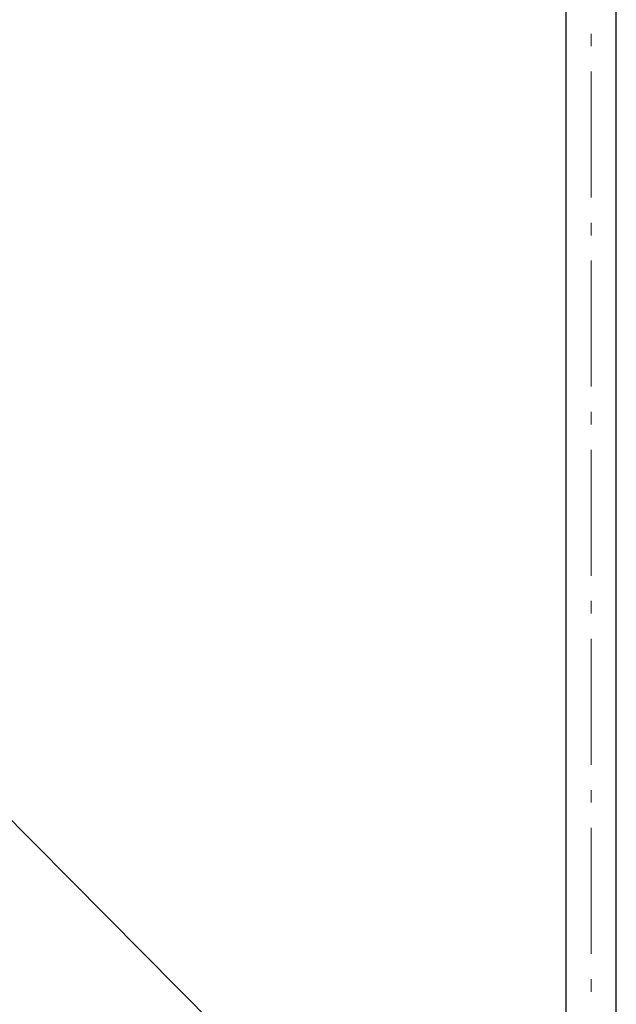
# Model space of a CAD drawing. Extents: x 16 to 1175, y 16 to 826.
# Tile 106 of 208: x 430 to 463, y 165 to 221. Entities that reach past the tile are written whole.
import ezdxf

# ---------------------------------------------------------------- set-up
doc = ezdxf.new("R2010")
doc.units = 0
doc.header["$MEASUREMENT"] = 0
doc.layers.add('Layer 1', color=7, linetype='Continuous', lineweight=0)

# ---------------------------------------------------------------- blocks, each defined once
blk = doc.blocks.new('Block_0')
at = {"layer": 'Layer 1', "color": 251, "lineweight": 5, "true_color": 0x505050}
blk.add_line((107.773, 500.502), (460.546, 144.336), dxfattribs=at)
at = {"layer": 'Layer 1', "color": 8, "lineweight": 25, "true_color": 0x7f7f7f}
for p, q in [((460.546, 339.882), (460.546, 144.336)), ((463.38, 144.336), (463.38, 339.882))]:
    blk.add_line(p, q, dxfattribs=at)
at = {"layer": 'Layer 1', "color": 253, "lineweight": 9, "true_color": 0xb4b4b4}
for p, q in [((461.963, 220.016), (461.963, 219.307)), ((461.963, 217.89), (461.963, 210.803)), ((461.963, 209.386), (461.963, 208.677)), ((461.963, 207.26), (461.963, 200.173)), ((461.963, 198.756), (461.963, 198.047)), ((461.963, 196.63), (461.963, 189.544)), ((461.963, 188.126), (461.963, 187.418)), ((461.963, 186), (461.963, 178.914)), ((461.963, 177.496), (461.963, 176.788)), ((461.963, 175.37), (461.963, 168.284)), ((461.963, 166.866), (461.963, 166.158))]:
    blk.add_line(p, q, dxfattribs=at)
at = {"layer": 'Layer 1'}
blk.add_lwpolyline([(463.38, 339.882), (463.38, 144.336), (460.546, 144.336), (460.546, 339.882), (463.38, 339.882)], dxfattribs=at)

msp = doc.modelspace()

# ---------------------------------------------------------------- block references
at = {"layer": 'Layer 1'}
msp.add_blockref('Block_0', (0, 0), dxfattribs=at)

doc.saveas('drawing.dxf')
